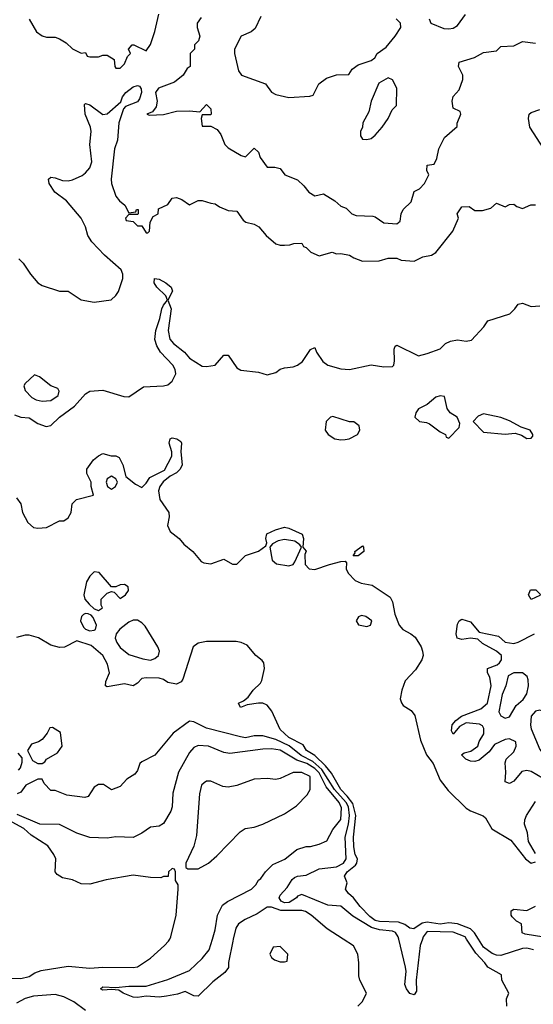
# Model space of a CAD drawing. Header units: inches. Extents: x 2380053 to 2584298, y 380219 to 546618.
# Tile 120 of 256: x 2424305 to 2426681, y 479698 to 484246. Entities that reach past the tile are written whole.
import ezdxf

# ---------------------------------------------------------------- set-up
doc = ezdxf.new("R2010")
doc.units = ezdxf.units.IN
doc.header["$MEASUREMENT"] = 0
doc.layers.add('C4427', color=7, linetype='Continuous')
doc.layers.add('C4428', color=7, linetype='Continuous')

msp = doc.modelspace()

# ---------------------------------------------------------------- linework, layer by layer
at = {"layer": 'C4427', "color": 2}
for points, elevation in [([(2424250, 479819.5), (2424310, 479818), (2424350, 479826.7), (2424376.1, 479843.9), (2424404.7, 479855.3), (2424530, 479874.9), (2424630, 479866), (2424690, 479870.6), (2424830, 479867.7), (2424850, 479871), (2424910, 479911.3), (2424975.3, 479970), (2424994, 479990), (2424999, 480000)], 66), ([(2425293.2, 480000), (2425290.7, 479990), (2425271.1, 479891.1), (2425270.8, 479869.2), (2425254.8, 479845.2), (2425198, 479802), (2425130, 479735.3), (2425110, 479738), (2425070, 479757.2), (2425034.9, 479745.1), (2424983.8, 479736.2), (2424950, 479732), (2424890, 479736), (2424850, 479729.6), (2424830, 479731.8), (2424784, 479750), (2424763.2, 479763.2), (2424730, 479766.6), (2424690, 479763.7), (2424679, 479770), (2424690, 479778.8), (2424750, 479776), (2424810, 479783), (2424890, 479782), (2424990, 479813.4), (2425090, 479854), (2425149.3, 479910), (2425180.9, 479950), (2425196.7, 480000)], 62), ([(2425869, 479690), (2425890, 479712), (2425908.7, 479750), (2425879, 479810), (2425874, 479830), (2425874, 479890), (2425868.7, 479930), (2425849.1, 479969.1), (2425800.9, 480000)], 62), ([(2426167.4, 480000), (2426158, 479970), (2426139.1, 479810), (2426141, 479759), (2426130, 479742), (2426110, 479748.7), (2426094, 479770), (2426086, 479790), (2426092.7, 479850), (2426089.6, 479870), (2426058, 480000)], 58), ([(2426558, 479690), (2426556.4, 479723.6), (2426568, 479750), (2426535.3, 479810), (2426534, 479834), (2426469.5, 479869.5), (2426456, 479890), (2426414.1, 479934.1), (2426372.3, 480000)], 58), ([(2426680.9, 479950), (2426650, 479958.5), (2426630, 479956.8), (2426530, 479924.2), (2426510, 479924.8), (2426490, 479933.7), (2426450, 479962.6), (2426427.1, 480000)], 54), ([(2424609.3, 479669.3), (2424555.3, 479710), (2424510, 479733), (2424470, 479743), (2424370, 479736.2), (2424330, 479725.2), (2424290, 479703.7)], 66)]:
    msp.add_lwpolyline(points, dxfattribs=dict(at, elevation=elevation))
at = {"layer": 'C4427', "color": 2, "elevation": 66}
msp.add_lwpolyline([(2425510, 479966), (2425478, 479962), (2425462, 479930), (2425470, 479914), (2425483.6, 479903.6), (2425510, 479894), (2425530, 479894), (2425542, 479898), (2425546, 479930)], close=True, dxfattribs=at)
at = {"layer": 'C4428', "color": 2}
for points, elevation in [([(2424348.9, 484248.9), (2424382.8, 484190), (2424410, 484171.3), (2424430, 484164.7), (2424470, 484164.7), (2424490, 484158), (2424519.8, 484139.8), (2424550, 484111.3), (2424590, 484092), (2424610, 484094), (2424618, 484078), (2424630, 484074), (2424670, 484074), (2424690, 484082), (2424710, 484082), (2424742, 484062), (2424744.7, 484030), (2424750, 484022), (2424770, 484022), (2424790, 484042), (2424804, 484076), (2424818, 484090), (2424808, 484110), (2424826, 484130), (2424834, 484130), (2424890, 484102), (2424910, 484131.3), (2424930, 484191.3), (2424948.1, 484271.9)], 66), ([(2426198.8, 484250), (2426206, 484230), (2426266, 484206), (2426290, 484203.1), (2426310, 484206.7), (2426330, 484219.1), (2426366.6, 484270)], 70), ([(2425144.5, 484255.5), (2425126, 484230), (2425126, 484210), (2425138, 484170), (2425131.6, 484148.4), (2425114, 484130), (2425114, 484110), (2425094, 484090), (2425094, 484030), (2425079.6, 484020.4), (2425062, 483990), (2425022, 483958), (2424947.3, 483930), (2424934, 483910), (2424940.5, 483870), (2424936.7, 483843.3), (2424919.8, 483820.2), (2424894, 483810), (2424905.4, 483805.4), (2424970, 483808.5), (2425030, 483823.8), (2425090, 483825.5), (2425139, 483821), (2425170, 483854), (2425190, 483834), (2425190.9, 483809.1), (2425190, 483806), (2425150, 483806), (2425144.7, 483790), (2425150, 483754), (2425190, 483754), (2425219.1, 483739.1), (2425235.9, 483715.9), (2425254.8, 483670), (2425270, 483654.8), (2425330, 483618), (2425350, 483612), (2425390, 483652), (2425410, 483634), (2425418, 483610), (2425450, 483564.7), (2425485.4, 483565.4), (2425510, 483558), (2425532, 483530), (2425590, 483506), (2425619.1, 483479.1), (2425642, 483450), (2425670, 483432), (2425710, 483442), (2425762, 483410), (2425790, 483384.7), (2425814.8, 483374.8), (2425842, 483350), (2425861.6, 483341.6), (2425938, 483338), (2425950, 483334.8), (2425990, 483307.7), (2426050, 483302.8), (2426064.7, 483315.3), (2426069, 483350), (2426079, 483370), (2426116, 483404), (2426130, 483452), (2426154.6, 483465.4), (2426178, 483490), (2426198, 483530), (2426188.9, 483548.9), (2426190, 483574), (2426222, 483578), (2426234.6, 483605.4), (2426244, 483650), (2426270, 483702), (2426328, 483752), (2426328, 483768), (2426346, 483810), (2426342, 483822), (2426310, 483838), (2426305.2, 483870), (2426309.5, 483890.5), (2426338, 483922), (2426355.3, 483970), (2426354, 483990), (2426335.3, 484030), (2426338, 484050), (2426409.1, 484070.9), (2426450, 484094), (2426510, 484102), (2426530, 484122), (2426590, 484124.7), (2426630, 484144.7), (2426690, 484138)], 66), ([(2425419.8, 484260.2), (2425394, 484206), (2425376, 484190), (2425330, 484169.3), (2425299.3, 484110), (2425298, 484090), (2425317.3, 484010), (2425331.3, 483990), (2425442, 483950), (2425470, 483912), (2425490, 483901), (2425550, 483886), (2425647.3, 483892.7), (2425662, 483898), (2425688, 483950), (2425724.7, 483975.3), (2425770, 483991.3), (2425827.3, 483992.7), (2425843.1, 484016.9), (2425870, 484038), (2425930, 484058), (2425948, 484070), (2425958, 484090), (2426000.2, 484119.8), (2426042, 484170), (2426068, 484210), (2426066, 484230), (2426046, 484250)], 70), ([(2424301, 483141), (2424322, 483122), (2424356, 483070), (2424390, 483031), (2424410, 483018), (2424490, 482992), (2424530, 482992), (2424590, 482952), (2424650, 482942), (2424728, 482952), (2424750, 482972), (2424762, 482990), (2424782, 483050), (2424782, 483070), (2424775.3, 483090), (2424698, 483158), (2424639.6, 483219.6), (2424620.9, 483250), (2424609.4, 483290), (2424590, 483329), (2424521.2, 483410), (2424468.7, 483450), (2424442, 483490), (2424438, 483510), (2424450, 483518), (2424470, 483516), (2424503.5, 483503.5), (2424530, 483501), (2424550, 483506), (2424593.6, 483526.4), (2424610, 483538), (2424630, 483562), (2424639.3, 483590), (2424629.3, 483670), (2424635.6, 483730), (2424633.6, 483750), (2424608, 483810), (2424605.1, 483854.9), (2424610, 483858.8), (2424630, 483852.2), (2424690, 483807.7), (2424710, 483810.6), (2424772.7, 483867.3), (2424780.9, 483890), (2424796, 483910), (2424830, 483936.3), (2424850, 483942.8), (2424859.1, 483939.1), (2424867.3, 483927.3), (2424868, 483910), (2424859.5, 483880.5), (2424850, 483867.3), (2424794.6, 483845.4), (2424785.5, 483834.5), (2424763.7, 483770), (2424758, 483690), (2424743.8, 483650), (2424728.2, 483510), (2424730.6, 483490), (2424750, 483431.3), (2424766.8, 483410), (2424791, 483390), (2424810, 483354), (2424842, 483358), (2424846, 483370), (2424854, 483370), (2424854, 483350), (2424850, 483346), (2424810, 483346), (2424794, 483330), (2424798, 483318), (2424830, 483314), (2424850, 483294), (2424870, 483294), (2424890, 483262), (2424898, 483262), (2424906, 483270), (2424908.4, 483311.6), (2424923.1, 483336.9), (2424946, 483350), (2424947.3, 483372.7), (2424990, 483392), (2425010, 483422), (2425030, 483424.7), (2425055.3, 483415.3), (2425090, 483391.3), (2425130, 483411), (2425150, 483411.3), (2425190, 483398), (2425210, 483396), (2425230, 483381), (2425270, 483364.7), (2425310, 483362), (2425339.6, 483319.6), (2425351.1, 483311.1), (2425390, 483301), (2425412, 483290), (2425444.7, 483250), (2425490, 483211.3), (2425510, 483204.7), (2425530, 483204.7), (2425554, 483206), (2425572.7, 483212.7), (2425610, 483214), (2425618, 483198), (2425630, 483194), (2425651.6, 483171.6), (2425690, 483156), (2425750, 483172), (2425770, 483164.7), (2425790, 483166), (2425830, 483158.8), (2425850, 483146), (2425890.9, 483130.9), (2425968.4, 483131.6), (2426010, 483144.7), (2426050, 483144.7), (2426070, 483136), (2426128.9, 483131.1), (2426169.4, 483150.6), (2426210, 483158), (2426229.1, 483170.9), (2426309, 483270), (2426335.3, 483330), (2426329, 483350), (2426350, 483382), (2426383.6, 483383.6), (2426410, 483364.7), (2426445.4, 483365.4), (2426484, 483376), (2426510, 483398), (2426550, 483382), (2426570, 483392), (2426590, 483394), (2426603.6, 483383.6), (2426630, 483374), (2426668.7, 483391.3), (2426690, 483391)], 62), ([(2426729.4, 483649.4), (2426664, 483750), (2426659, 483790), (2426662, 483810), (2426670, 483818), (2426710, 483830.8)], 62), ([(2424280.9, 482420.9), (2424310, 482410.6), (2424350, 482406.8), (2424390, 482381), (2424427.1, 482367.1), (2424450, 482371.3), (2424490, 482410.7), (2424558.3, 482461.7), (2424610, 482517.3), (2424630, 482530.7), (2424690, 482534.8), (2424786.4, 482506.4), (2424810, 482504.7), (2424878, 482550), (2424970, 482554.8), (2424990, 482558.8), (2425010, 482576), (2425027, 482610), (2425025.1, 482630), (2425014, 482650), (2424956.2, 482710), (2424939.1, 482739.1), (2424929.6, 482769.6), (2424934.7, 482810), (2424953.7, 482866.3), (2424962.6, 482910), (2424970, 482927.3), (2424989, 482950), (2424981.2, 482970), (2424939.6, 483010), (2424927.6, 483030), (2424929.2, 483050.8), (2424950, 483047.7), (2424982, 483030), (2425005.5, 483010), (2425011.6, 482991.6), (2424990.7, 482950), (2425005.3, 482910), (2424991.5, 482810), (2424999.5, 482770), (2425017.1, 482750), (2425068.2, 482710), (2425090, 482683), (2425150, 482646), (2425170, 482643.8), (2425209.5, 482650.5), (2425250, 482696), (2425270, 482696), (2425310, 482638.8), (2425327.9, 482627.9), (2425410, 482618.8), (2425450, 482606), (2425490, 482616), (2425510, 482631.3), (2425530, 482638), (2425570, 482642.8), (2425590, 482650.7), (2425613.3, 482666.7), (2425650, 482722), (2425670, 482732), (2425678, 482710), (2425707.5, 482667.5), (2425730.5, 482650.5), (2425790, 482633.4), (2425830, 482630.6), (2425930, 482651.3), (2425990, 482642.8), (2426030, 482644.7), (2426035.3, 482650), (2426039, 482670), (2426036.4, 482723.6), (2426042, 482738), (2426050, 482742), (2426150, 482694), (2426190, 482704.7), (2426250, 482726), (2426274, 482750), (2426298, 482762), (2426330, 482767.7), (2426370, 482760.7), (2426394.8, 482765.2), (2426452.5, 482827.5), (2426470, 482854.8), (2426572.1, 482887.9), (2426595.3, 482910), (2426610, 482932), (2426630, 482936), (2426670, 482922), (2426710, 482924)], 58), ([(2424290, 482038), (2424310.7, 482010.7), (2424318.8, 481970), (2424343.4, 481923.4), (2424370, 481901), (2424390, 481897.3), (2424430, 481901), (2424490, 481930.8), (2424510, 481931), (2424530, 481944.7), (2424544, 481970), (2424548.7, 482010), (2424568, 482030), (2424646, 482050), (2424635.3, 482090), (2424635.3, 482110), (2424615.3, 482150), (2424615.3, 482170), (2424646.8, 482213.2), (2424670, 482232), (2424690, 482242), (2424728.4, 482231.6), (2424750, 482231.3), (2424764.7, 482224.7), (2424782, 482190), (2424796, 482136), (2424841.4, 482101.4), (2424870, 482086), (2424890, 482104.7), (2424908, 482132), (2424975.3, 482164.7), (2425009.5, 482230), (2425009.4, 482250), (2424997.2, 482290), (2425002, 482310), (2425010, 482314.8), (2425032, 482310), (2425050, 482298), (2425054, 482290), (2425050.8, 482250), (2425057.3, 482190), (2425047.3, 482170), (2425030, 482152.7), (2425001.7, 482138.3), (2424968.2, 482111.8), (2424953, 482090), (2424947.3, 482070), (2424953, 482030), (2424994.4, 481970), (2424996.4, 481950), (2424988.2, 481910), (2425001.7, 481881.7), (2425042.8, 481850), (2425063.9, 481823.9), (2425106.8, 481790), (2425144.1, 481744.1), (2425157.1, 481737.1), (2425190, 481732.7), (2425250, 481754.8), (2425290, 481730.8), (2425310, 481730.8), (2425350, 481770.8), (2425410, 481791), (2425444, 481816), (2425449, 481830), (2425444, 481850), (2425449, 481871), (2425488, 481890), (2425530, 481902.8), (2425550, 481897.3), (2425611, 481870), (2425618, 481850), (2425614, 481810), (2425630.7, 481790.7), (2425624.7, 481775.3), (2425626, 481730), (2425644.7, 481710), (2425670, 481706.8), (2425738, 481730), (2425790, 481744), (2425810, 481744.7), (2425816.8, 481736.8), (2425815.5, 481710), (2425824.9, 481690), (2425856.5, 481656.5), (2425884.2, 481644.2), (2425934.9, 481634.9), (2426018.9, 481578.9), (2426030, 481558), (2426040.5, 481500.5), (2426060.4, 481450), (2426077.3, 481430), (2426114.8, 481410), (2426133.5, 481393.5), (2426162, 481350), (2426168, 481330), (2426170.8, 481310), (2426164.9, 481290), (2426136.2, 481243.8), (2426087.5, 481192.5), (2426072.2, 481150), (2426064.2, 481110), (2426070.3, 481090.3), (2426079.2, 481079.2), (2426115.6, 481055.6), (2426132.9, 481032.9), (2426158.3, 480918.3), (2426186.7, 480850), (2426217.3, 480810), (2426250, 480734.4), (2426286.4, 480686.4), (2426370, 480604.4), (2426390, 480591.5), (2426448.3, 480568.3), (2426459.1, 480559.1), (2426489.3, 480509.3), (2426576, 480456), (2426643.8, 480370), (2426670, 480350.7), (2426690, 480356)], 54), ([(2426723.3, 480743.3), (2426670, 480773.2), (2426650, 480779), (2426626.8, 480773.2), (2426590, 480729), (2426570, 480719), (2426550, 480726), (2426554, 480770), (2426550, 480814), (2426555.3, 480830), (2426590, 480864.7), (2426601.2, 480890), (2426599, 480910), (2426570, 480925.2), (2426550, 480921.2), (2426501.4, 480898.6), (2426475.9, 480864.1), (2426430, 480826), (2426410, 480819.3), (2426390, 480820.9), (2426369, 480830), (2426348.7, 480850), (2426360.2, 480859.8), (2426392.3, 480867.7), (2426424, 480890), (2426430, 480912), (2426452.5, 480947.5), (2426452.5, 480972.5), (2426445.2, 480985.2), (2426432.1, 480992.1), (2426370, 480999), (2426338.8, 480981.2), (2426310, 480946), (2426302, 480962), (2426305.2, 480990), (2426322, 481010), (2426348.7, 481030), (2426437.6, 481062.4), (2426469.2, 481090), (2426486, 481170), (2426479, 481210), (2426468.7, 481230), (2426468, 481250), (2426513.2, 481266.8), (2426524.7, 481275.3), (2426534, 481290), (2426534, 481310), (2426510, 481329.2), (2426445.4, 481365.4), (2426424.7, 481384.7), (2426390, 481389), (2426350, 481384), (2426329.1, 481389.1), (2426324, 481410), (2426330, 481454), (2426338, 481470), (2426350, 481478), (2426390, 481464.7), (2426430, 481418), (2426518.8, 481398.8), (2426550.9, 481370.9), (2426590, 481364.9), (2426610, 481370.8), (2426686, 481410)], 54), ([(2426427.1, 480000), (2426409.2, 480029.2), (2426390, 480046.4), (2426330, 480069.8), (2426290, 480074.2), (2426250, 480069), (2426190, 480077.7), (2426167.3, 480072.7), (2426127.5, 480047.5), (2426110, 480049.4), (2426087, 480067), (2426057.5, 480077.5), (2425970, 480081.2), (2425950, 480086), (2425924.4, 480104.4), (2425879.5, 480150), (2425849.7, 480189.7), (2425826.6, 480210), (2425812.7, 480230), (2425819, 480259), (2425808, 480290), (2425819.5, 480310), (2425858.6, 480341.4), (2425864.5, 480350), (2425867.3, 480370), (2425856.2, 480390), (2425850, 480426), (2425848.7, 480470), (2425859.4, 480570), (2425845.7, 480625.7), (2425820.4, 480660.4), (2425789.8, 480690), (2425746.6, 480766.6), (2425719.9, 480799.9), (2425670, 480847.6), (2425631.8, 480870), (2425616.6, 480896.6), (2425549.7, 480930), (2425510, 480967.3), (2425472.1, 481052.1), (2425450, 481080.7), (2425430, 481089.6), (2425410.5, 481089.5), (2425358, 481082), (2425326, 481070), (2425318, 481090), (2425340.4, 481099.6), (2425362.7, 481117.3), (2425384.5, 481150), (2425418.5, 481181.5), (2425425.6, 481194.4), (2425436.9, 481250), (2425434.9, 481274.9), (2425426.6, 481286.6), (2425397.6, 481310), (2425357.4, 481357.4), (2425330, 481369.7), (2425306.2, 481373.8), (2425170, 481373.6), (2425130, 481366.6), (2425107.7, 481350), (2425059.9, 481200.1), (2425052.3, 481187.7), (2425030, 481177), (2424990, 481185.1), (2424970, 481199.3), (2424950, 481205.1), (2424890, 481206.6), (2424870, 481204), (2424850, 481182), (2424830, 481169), (2424790, 481178), (2424710, 481165.2), (2424702, 481170), (2424704, 481190), (2424720.9, 481230), (2424712, 481270), (2424689.5, 481310), (2424635.6, 481355.6), (2424570, 481377.2), (2424511.9, 481348.1), (2424490, 481346), (2424450, 481357), (2424391.7, 481391.7), (2424350, 481403.7), (2424330, 481403.7), (2424290, 481393.2)], 54), ([(2426058, 480000), (2426055.6, 480010), (2426042.7, 480030), (2426030, 480036.3), (2425970, 480042.6), (2425933, 480053), (2425846.1, 480106.1), (2425791, 480151), (2425730, 480156.1), (2425610, 480205.1), (2425590, 480197.2), (2425585.5, 480190), (2425551.7, 480168.3), (2425530, 480167), (2425515.2, 480175.2), (2425505.7, 480190), (2425510, 480202.8), (2425542.4, 480237.6), (2425564.8, 480275.2), (2425576.2, 480283.8), (2425590, 480290.4), (2425630, 480294.9), (2425690, 480324.6), (2425770, 480334), (2425803, 480350), (2425815.1, 480370), (2425810.7, 480470), (2425826.5, 480530), (2425831.2, 480570), (2425825.2, 480610), (2425815, 480630), (2425760.8, 480690), (2425702.9, 480782.9), (2425660.3, 480820.3), (2425607.1, 480847.1), (2425551.5, 480891.5), (2425490, 480921.8), (2425430, 480938.4), (2425390, 480938), (2425350, 480929.6), (2425326.8, 480933.2), (2425170, 480974), (2425110, 481002.7), (2425090, 481006), (2425014.8, 480950), (2424930.6, 480849.4), (2424870, 480819), (2424861, 480810), (2424850, 480778), (2424838, 480762), (2424801.4, 480738.6), (2424770, 480704), (2424730, 480689), (2424692.9, 480712.9), (2424670, 480713.2), (2424650, 480702), (2424622, 480658), (2424606, 480654), (2424523.7, 480663.7), (2424470, 480686), (2424450, 480686), (2424418, 480718), (2424410, 480738), (2424390, 480738), (2424334, 480710), (2424310, 480678), (2424294, 480670)], 58), ([(2425196.7, 480000), (2425210, 480042), (2425220.5, 480110), (2425243.5, 480156.5), (2425266.5, 480173.5), (2425378, 480230), (2425398, 480250), (2425410, 480272), (2425420.4, 480279.6), (2425442, 480310), (2425475.5, 480344.5), (2425531.5, 480368.5), (2425587.2, 480412.8), (2425630, 480426.8), (2425650, 480427.3), (2425690, 480438.8), (2425726, 480454), (2425754.2, 480505.8), (2425790, 480551.3), (2425794.1, 480605.9), (2425782, 480630), (2425722.7, 480702.7), (2425690, 480767.4), (2425670, 480787.3), (2425634, 480810), (2425586.7, 480826.7), (2425510, 480872.3), (2425470, 480878), (2425430, 480876.9), (2425276.5, 480856.5), (2425250, 480861.2), (2425178, 480890), (2425130, 480894.5), (2425110, 480885.2), (2425090, 480861.2), (2425039.3, 480770), (2425013.7, 480673.7), (2425010.6, 480610), (2425004.9, 480590), (2424970, 480534), (2424950, 480520.9), (2424910, 480517.2), (2424870.5, 480489.5), (2424830, 480469.2), (2424750, 480472.7), (2424710, 480465.2), (2424630, 480469.2), (2424569.5, 480489.5), (2424490, 480529.2), (2424398, 480530), (2424294.5, 480574.5)], 62), ([(2424300.2, 480779.8), (2424309.1, 480790.9), (2424316.4, 480816.4), (2424316.4, 480836.4), (2424299, 480859)], 58), ([(2426690, 480395.3), (2426657.6, 480450), (2426654.2, 480490), (2426640.4, 480530), (2426641, 480550), (2426649.8, 480570.2), (2426690, 480635.5)], 54), ([(2424999, 480000), (2425004, 480010), (2425029, 480110), (2425038, 480230), (2425038, 480250), (2425026, 480270), (2425026, 480310), (2425022, 480322), (2425010, 480326), (2424994, 480310), (2424992, 480288), (2424970, 480288), (2424958, 480282), (2424910, 480283.7), (2424830, 480295.1), (2424706, 480274), (2424630, 480254), (2424590, 480255.3), (2424550, 480274), (2424503.2, 480283.2), (2424478.6, 480298.6), (2424469.3, 480310), (2424472.7, 480370), (2424464, 480390), (2424435.3, 480430), (2424359.1, 480479.1), (2424325.1, 480510), (2424270, 480539.8)], 66), ([(2425800.9, 480000), (2425727.2, 480047.2), (2425654, 480110), (2425626.8, 480126.8), (2425610, 480131.8), (2425512.4, 480132.4), (2425470, 480147.6), (2425450, 480147.3), (2425404, 480116), (2425348, 480090), (2425317.1, 480070), (2425305.7, 480050), (2425293.2, 480000)], 62), ([(2426729.1, 480009.1), (2426642.7, 480022.7), (2426629.1, 480029.1), (2426626, 480070), (2426603.1, 480083.1), (2426583.1, 480103.1), (2426578, 480110), (2426578, 480130), (2426590, 480138), (2426650, 480131.3), (2426690, 480152)], 50), ([(2426372.3, 480000), (2426366, 480010), (2426310, 480032.3), (2426190, 480034.7), (2426170.6, 480010), (2426167.4, 480000)], 58)]:
    msp.add_lwpolyline(points, dxfattribs=dict(at, elevation=elevation))
for points, elevation in [([(2426010, 483978), (2425966.4, 483953.6), (2425931.3, 483870), (2425919.6, 483820.4), (2425892, 483770), (2425891.1, 483748.9), (2425882, 483730), (2425882, 483710), (2425890, 483694), (2425910, 483692), (2425930, 483698), (2425950, 483712), (2425982, 483750), (2426008.7, 483790), (2426028, 483830), (2426048, 483850), (2426048.7, 483930), (2426030, 483968)], 70), ([(2424374, 482606), (2424330, 482566), (2424324.7, 482555.3), (2424330, 482534), (2424361.4, 482501.4), (2424382, 482490), (2424410, 482484), (2424450, 482487.7), (2424484, 482510), (2424488.7, 482530), (2424482, 482542), (2424450, 482555.3), (2424397.2, 482597.2)], 62), ([(2426250, 482508), (2426230, 482502), (2426190, 482468), (2426150, 482448), (2426138, 482430), (2426132, 482410), (2426154, 482390), (2426186, 482386), (2426199.8, 482379.8), (2426250, 482342), (2426274, 482330), (2426278, 482318), (2426290, 482314), (2426338, 482362), (2426340.4, 482380.4), (2426328, 482410), (2426295.3, 482430), (2426282, 482450), (2426270, 482506)], 58), ([(2425752.9, 482412.9), (2425742, 482410), (2425722, 482390), (2425718, 482350), (2425731.3, 482330), (2425762, 482310), (2425790, 482305.5), (2425810, 482307.7), (2425829.1, 482310.9), (2425868, 482330), (2425878, 482350), (2425875.3, 482370), (2425850, 482388), (2425830, 482388)], 58), ([(2426450, 482426), (2426425.4, 482414.6), (2426402, 482390), (2426450, 482341), (2426550, 482331), (2426596, 482336), (2426626.4, 482326.4), (2426650, 482312), (2426670, 482314), (2426678, 482322), (2426678, 482330), (2426666, 482350), (2426624, 482364), (2426570, 482393.2), (2426530, 482409)], 58), ([(2424730, 482138), (2424710, 482126), (2424704.7, 482110), (2424712, 482090), (2424730, 482078), (2424748, 482090), (2424758, 482110), (2424750, 482126)], 54), ([(2425530, 481844.5), (2425500.9, 481839.1), (2425474.4, 481825.6), (2425462, 481810), (2425473.4, 481750), (2425492.5, 481732.5), (2425550, 481723.8), (2425569.5, 481730.5), (2425578.4, 481741.6), (2425608, 481810), (2425600.4, 481820.4), (2425577.2, 481837.2)], 54), ([(2425870, 481769.5), (2425848, 481770), (2425856.4, 481783.6), (2425855.3, 481790), (2425890, 481816), (2425896, 481810), (2425897.3, 481790)], 54), ([(2424650, 481695.3), (2424630, 481675.3), (2424614, 481650), (2424602, 481590), (2424607.3, 481570), (2424626.2, 481546.2), (2424650, 481524.7), (2424670, 481518), (2424688, 481530), (2424682, 481542), (2424682.7, 481570), (2424710, 481598), (2424730, 481604.7), (2424742, 481602), (2424770, 481572), (2424795.3, 481590), (2424808, 481610), (2424807.3, 481627.3), (2424790, 481638), (2424770, 481635.3), (2424750, 481626), (2424730, 481626), (2424672.9, 481692.9)], 54), ([(2426670, 481568), (2426658, 481590), (2426667.3, 481612.7), (2426692, 481612), (2426712.7, 481592.7), (2426710, 481586)], 54), ([(2424610, 481503.7), (2424600.9, 481499.1), (2424590.5, 481489.5), (2424586, 481470), (2424600.3, 481440.3), (2424610, 481430.7), (2424630, 481422.8), (2424650, 481426), (2424655.3, 481430), (2424661.2, 481450), (2424644.8, 481484.8), (2424636, 481496), (2424622, 481502)], 54), ([(2425886, 481494), (2425871.6, 481488.4), (2425862, 481470), (2425871.6, 481451.6), (2425910, 481442.8), (2425928, 481450), (2425933.2, 481470), (2425906, 481490)], 54), ([(2424850, 481472.3), (2424830, 481472), (2424810, 481463.7), (2424768.5, 481431.5), (2424750.8, 481410), (2424746.8, 481390), (2424754.8, 481370), (2424770, 481346.8), (2424810, 481314), (2424874.2, 481294.2), (2424910, 481288.2), (2424930, 481294.9), (2424947, 481310), (2424951.6, 481330), (2424944.5, 481350), (2424885.1, 481445.1), (2424870, 481460.9)], 54), ([(2426590.5, 481229.5), (2426564.5, 481215.5), (2426553.4, 481170), (2426536.3, 481130), (2426520.7, 481050), (2426530, 481031.3), (2426550, 481020.7), (2426570, 481026.8), (2426601.6, 481078.4), (2426633.3, 481106.7), (2426650, 481132), (2426658, 481170), (2426657, 481197), (2426652.1, 481212.1), (2426630, 481229.4)], 54), ([(2426710, 481057), (2426690, 481052.7), (2426670.7, 481030), (2426668.1, 480988.1), (2426670.6, 480970), (2426710, 480876), (2426730, 480850.7), (2426790, 480831.3), (2426802, 480838), (2426808.7, 480850), (2426817.2, 480910), (2426815.1, 480930), (2426800.9, 480970), (2426750, 481040.9)], 54), ([(2424456.4, 480976.4), (2424444.7, 480975.3), (2424432, 480950), (2424410, 480922), (2424392, 480910), (2424360.7, 480899.3), (2424342, 480870), (2424364, 480824), (2424390, 480811), (2424410, 480811.3), (2424422, 480818), (2424429.4, 480830.6), (2424480.2, 480859.8), (2424502, 480890), (2424494, 480954)], 58), ([(2425610, 480768.7), (2425570, 480768.7), (2425510, 480741.2), (2425490, 480737.2), (2425450, 480740.9), (2425390, 480738), (2425310, 480709.3), (2425270, 480701.2), (2425244.1, 480704.1), (2425190, 480729), (2425170, 480729), (2425158, 480722), (2425146.8, 480710), (2425137.3, 480670), (2425122.5, 480477.5), (2425110.7, 480429.3), (2425074, 480350), (2425074, 480330), (2425083.6, 480323.6), (2425130, 480324.7), (2425178, 480350), (2425216.5, 480383.5), (2425325.6, 480494.4), (2425348, 480510), (2425390, 480516), (2425430, 480531), (2425530, 480578), (2425584.7, 480615.3), (2425634.6, 480665.4), (2425648, 480690), (2425648, 480750)], 66)]:
    msp.add_lwpolyline(points, close=True, dxfattribs=dict(at, elevation=elevation))

doc.saveas('drawing.dxf')
